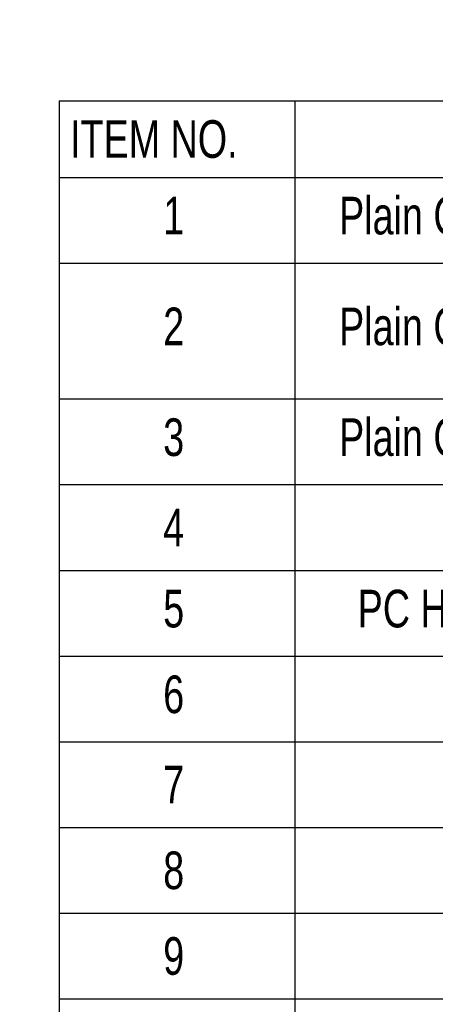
# Paper-space layout 'MA-KB-Kubus Wall Mount expl view' of a CAD drawing. Header units: millimetres. Extents: x 7 to 203, y 7 to 289.
# Tile 9 of 13: x 88 to 111, y 144 to 199. Entities that reach past the tile are written whole.
import ezdxf

# ---------------------------------------------------------------- set-up
doc = ezdxf.new("R2010")
doc.units = ezdxf.units.MM
doc.layers.add('LOGO', color=7, linetype='Continuous')
doc.styles.add('SLDTEXTSTYLE1', font='TXT', dxfattribs={"width": 0.75})
doc.dimstyles.new('SLDDIMSTYLE2', dxfattribs={"dimtxt": 0.18, "dimasz": 2, "dimexe": 0, "dimexo": 0.0625, "dimgap": 0, "dimtad": 0, "dimtih": 1, "dimtoh": 1, "dimdec": 0, "dimrnd": 1e-09, "dimzin": 0, "dimdsep": 46, "dimtxsty": 'Standard', "dimsah": 1, "dimcen": 0.09, "dimadec": 0, "dimazin": 0, "dimtfac": 2, "dimtdec": 0, "dimtofl": 0, "dimtmove": 0, "dimatfit": 3, "dimfxl": 1, "dimfrac": 2, "dimtolj": 1, "dimtzin": 0, "dimarcsym": 0})

# ---------------------------------------------------------------- blocks, each defined once
blk = doc.blocks.new('SW_TABLEANNOTATION_1')
at = {"layer": 'LOGO', "color": 0}
for p, q in [((0, 0), (0, -4.309)), ((0, 0), (13.273, 0)), ((13.273, 0), (13.273, -4.309)), ((13.273, 0), (43.418, 0)), ((0, -4.309), (13.273, -4.309)), ((0, -4.309), (0, -9.131)), ((13.273, -4.309), (43.418, -4.309)), ((13.273, -4.309), (13.273, -9.131)), ((0, -9.131), (0, -16.775)), ((0, -9.131), (13.273, -9.131)), ((13.273, -9.131), (13.273, -16.775)), ((13.273, -9.131), (43.418, -9.131)), ((0, -16.775), (0, -21.598)), ((0, -16.775), (13.273, -16.775)), ((13.273, -16.775), (13.273, -21.598)), ((13.273, -16.775), (43.418, -16.775)), ((0, -21.598), (0, -26.42)), ((0, -21.598), (13.273, -21.598)), ((13.273, -21.598), (13.273, -26.42)), ((13.273, -21.598), (43.418, -21.598)), ((0, -26.42), (0, -31.242)), ((0, -26.42), (13.273, -26.42)), ((13.273, -26.42), (13.273, -31.242)), ((13.273, -26.42), (43.418, -26.42)), ((0, -31.242), (0, -36.064)), ((0, -31.242), (13.273, -31.242)), ((13.273, -31.242), (13.273, -36.064)), ((13.273, -31.242), (43.418, -31.242)), ((0, -36.064), (0, -40.887)), ((0, -36.064), (13.273, -36.064)), ((13.273, -36.064), (13.273, -40.887)), ((13.273, -36.064), (43.418, -36.064)), ((0, -40.887), (0, -45.709)), ((0, -40.887), (13.273, -40.887)), ((13.273, -40.887), (13.273, -45.709)), ((13.273, -40.887), (43.418, -40.887)), ((0, -45.709), (0, -50.531)), ((0, -45.709), (13.273, -45.709)), ((13.273, -45.709), (13.273, -50.531)), ((13.273, -45.709), (43.418, -45.709)), ((0, -50.531), (0, -55.353)), ((0, -50.531), (13.273, -50.531)), ((13.273, -50.531), (13.273, -55.353)), ((13.273, -50.531), (43.418, -50.531))]:
    blk.add_line(p, q, dxfattribs=at)
at = {"layer": 'LOGO', "color": 0, "attachment_point": 1, "style": 'SLDTEXTSTYLE1'}
for s, insert, char_height in [('ITEM NO.', (0.61, -1.094), 2.1167), ('1', (5.855, -5.402), 2.117), ('Plain Carbon Steel', (15.761, -5.402), 2.11667), ('2', (5.855, -11.636), 2.117), ('Plain Carbon Steel', (15.761, -11.636), 2.11667), ('Plain Carbon Steel', (15.761, -17.869), 2.11667), ('3', (5.855, -17.869), 2.117), ('4', (5.855, -22.948), 2.117), ('5', (5.855, -27.514), 2.117), ('PC High Viscosity', (16.808, -27.514), 2.11667), ('6', (5.855, -32.336), 2.117), ('7', (5.855, -37.415), 2.117), ('8', (5.855, -42.237), 2.117), ('9', (5.855, -47.059), 2.117)]:
    blk.add_mtext(s, dxfattribs=dict(at, insert=insert, char_height=char_height))

psp = doc.layouts.new('MA-KB-Kubus Wall Mount expl view')

# ---------------------------------------------------------------- block references
at = {"layer": 'LOGO'}
psp.add_blockref('SW_TABLEANNOTATION_1', (89.741, 194.634), dxfattribs=at)

# ---------------------------------------------------------------- leaders
for points in [[(55.023, 198.995), (97.936, 209.369)], [(54.868, 197.212), (97.894, 202.868)]]:
    psp.add_leader(points, dimstyle='SLDDIMSTYLE2', dxfattribs=at)

doc.saveas('drawing.dxf')
